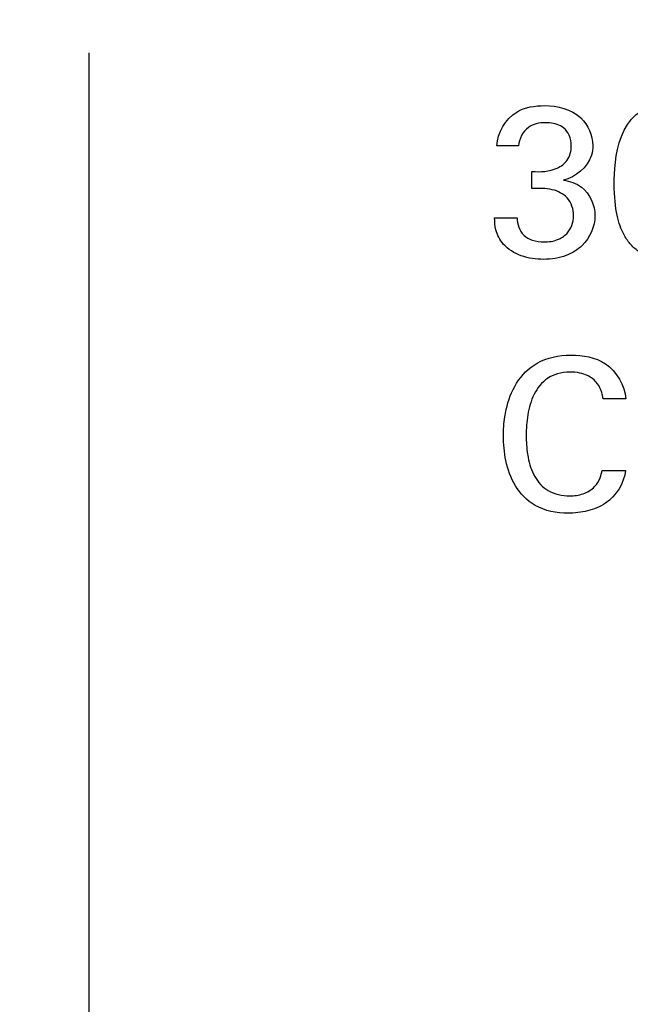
# Model space of a CAD drawing. Header units: inches. Extents: x 0 to 34, y 0 to 22.
# Tile 6 of 41: x 13.174 to 13.572, y 7.776 to 8.42. Entities that reach past the tile are written whole.
import ezdxf

# ---------------------------------------------------------------- set-up
doc = ezdxf.new("R2010")
doc.units = ezdxf.units.IN
doc.header["$LTSCALE"] = 1.87
doc.header["$MEASUREMENT"] = 0
doc.layers.get('0').update_dxf_attribs({"linetype": 'CONTINUOUS'})
doc.layers.add('DATUMCURVES', color=7, linetype='CONTINUOUS')
doc.layers.add('DIMENSIONS', color=7, linetype='CONTINUOUS')
doc.styles.get("Standard").update_dxf_attribs({"font": 'txt', "width": 0.8})
doc.dimstyles.new('DIMSTYLE_1', dxfattribs={"dimtxt": 0.125, "dimasz": 0.18, "dimexe": 0.18, "dimexo": 0.0625, "dimgap": 0.09, "dimtad": 0, "dimtih": 1, "dimtoh": 1, "dimdec": 3, "dimlfac": 0.5, "dimzin": 4, "dimdsep": 46, "dimtxsty": 'STANDARD', "dimblk": '_FILLED', "dimblk1": '_FILLED', "dimblk2": '_FILLED', "dimcen": 0.09, "dimadec": 0, "dimazin": 0, "dimtp": 0.001, "dimtm": 0.001, "dimtfac": 1, "dimtdec": 3, "dimtofl": 0, "dimtmove": 0, "dimatfit": 3, "dimldrblk": '_FILLED', "dimfxl": 1, "dimtolj": 1, "dimtzin": 4, "dimarcsym": 0})

# ---------------------------------------------------------------- blocks, each defined once
blk = doc.blocks.new('*D6')
at = {"layer": 'DIMENSIONS', "color": 2, "linetype": 'CONTINUOUS'}
blk.add_line((13.15667, 8.49043), (12.38167, 8.49043), dxfattribs=at)
at = {"layer": 'DIMENSIONS', "color": 2, "linetype": 'CONTINUOUS', "width": 0.8}
for s, p in [('[', (11.61917, 8.42793)), (']', (12.21917, 8.42793)), ('.671', (11.09417, 8.42793)), ('17.04', (11.71917, 8.42793))]:
    blk.add_text(s, height=0.125, dxfattribs=at).set_placement(p)
blk = doc.blocks.new('_FILLED')
at = {"color": 0, "linetype": 'BYBLOCK'}
blk.add_solid([(0, 0), (-1, 0.1736), (-1, -0.1736)], dxfattribs=at)
blk = doc.blocks.new('*D10')
at = {"layer": 'DIMENSIONS', "color": 2, "linetype": 'CONTINUOUS'}
blk.add_line((13.15667, 15.44443), (12.38167, 15.44443), dxfattribs=at)
at = {"layer": 'DIMENSIONS', "color": 2, "linetype": 'CONTINUOUS', "width": 0.8}
for s, p in [('[', (11.51917, 15.38193)), (']', (12.21917, 15.38193)), ('4.148', (10.89417, 15.38193)), ('105.36', (11.61917, 15.38193))]:
    blk.add_text(s, height=0.125, dxfattribs=at).set_placement(p)
blk = doc.blocks.new('*D20')
at = {"layer": 'DIMENSIONS', "color": 2, "linetype": 'CONTINUOUS'}
for p, q in [((13.21917, 8.39793), (13.21917, 6.75603)), ((13.21917, 6.75603), (13.37515, 6.36517)), ((13.37515, 6.36517), (13.37515, 6.16094))]:
    blk.add_line(p, q, dxfattribs=at)
at = {"layer": 'DIMENSIONS', "color": 2, "linetype": 'CONTINUOUS', "width": 0.8}
for s, p in [(']', (13.43765, 5.99844)), ('5.56', (13.43765, 5.59844)), ('[', (13.43765, 5.49844)), ('.219', (13.43765, 4.97344)), ('-', (13.43765, 4.87344))]:
    blk.add_text(s, height=0.125, rotation=90, dxfattribs=at).set_placement(p)

msp = doc.modelspace()

# ---------------------------------------------------------------- linework, layer by layer
at = {"layer": 'DATUMCURVES', "color": 40, "linetype": 'CONTINUOUS'}
for points, knots in [([(13.48548, 8.33709, -0.02453), (13.48578, 8.34562, -0.02453), (13.49483, 8.36126, -0.02453), (13.5104, 8.36336, -0.02453), (13.51662, 8.36336, -0.02453)], [0, 0, 0, 0, 0.578823, 1, 1, 1, 1]), ([(13.51662, 8.36336, -0.02453), (13.52492, 8.36336, -0.02453), (13.54125, 8.35948, -0.02453), (13.54804, 8.34392, -0.02453), (13.54804, 8.33737, -0.02453)], [0, 0, 0, 0, 0.559183, 1, 1, 1, 1]), ([(13.51981, 8.35213, -0.02453), (13.51889, 8.35221, -0.02453), (13.51394, 8.35238, -0.02453), (13.50434, 8.3504, -0.02453), (13.49999, 8.34161, -0.02453), (13.49951, 8.33709, -0.02453)], [0, 0, 0, 0, 0.095319, 0.508723, 1, 1, 1, 1]), ([(13.50828, 8.3204, -0.02453), (13.51379, 8.31993, -0.02453), (13.52256, 8.32038, -0.02453), (13.53249, 8.3275, -0.02453), (13.53452, 8.33624, -0.02453), (13.53337, 8.34386, -0.02453), (13.52853, 8.35024, -0.02453), (13.52325, 8.35183, -0.02453), (13.51981, 8.35213, -0.02453)], [0, 0, 0, 0, 0.288397, 0.434268, 0.602229, 0.724879, 0.827536, 1, 1, 1, 1]), ([(13.49951, 8.33709, -0.02453), (13.49878, 8.33709, -0.02453), (13.4941, 8.33709, -0.02453), (13.48942, 8.33709, -0.02453), (13.48548, 8.33709, -0.02453)], [0, 0, 0, 0, 0.15625, 1, 1, 1, 1]), ([(13.54804, 8.33737, -0.02453), (13.54804, 8.33521, -0.02453), (13.5468, 8.32483, -0.02453), (13.53681, 8.31649, -0.02453), (13.52885, 8.31471, -0.02453)], [0, 0, 0, 0, 0.209532, 1, 1, 1, 1]), ([(13.50828, 8.30915, -0.02453), (13.50828, 8.30973, -0.02453), (13.50828, 8.31348, -0.02453), (13.50828, 8.31724, -0.02453), (13.50828, 8.3204, -0.02453)], [0, 0, 0, 0, 0.15625, 1, 1, 1, 1]), ([(13.53552, 8.29149, -0.02453), (13.53556, 8.2958, -0.02453), (13.53276, 8.30394, -0.02453), (13.52092, 8.30968, -0.02453), (13.51273, 8.30927, -0.02453), (13.50828, 8.30915, -0.02453)], [0, 0, 0, 0, 0.339064, 0.636728, 1, 1, 1, 1]), ([(13.52885, 8.31471, -0.02453), (13.53306, 8.31411, -0.02453), (13.54429, 8.31051, -0.02453), (13.54943, 8.29824, -0.02453), (13.54943, 8.29135, -0.02453)], [0, 0, 0, 0, 0.381703, 1, 1, 1, 1]), ([(13.62651, 8.31456, -0.02453), (13.62651, 8.30316, -0.02453), (13.62427, 8.2855, -0.02453), (13.61477, 8.27036, -0.02453), (13.60214, 8.26378, -0.02453), (13.59215, 8.2631, -0.02453), (13.58508, 8.26433, -0.02453), (13.57758, 8.26794, -0.02453), (13.57193, 8.27319, -0.02453), (13.56748, 8.2802, -0.02453), (13.5636, 8.29038, -0.02453), (13.562, 8.30372, -0.02453), (13.562, 8.31233, -0.02453)], [0, 0, 0, 0, 0.085454, 0.170907, 0.237509, 0.30411, 0.403152, 0.502193, 0.601235, 0.700276, 0.850138, 1, 1, 1, 1]), ([(13.54943, 8.29135, -0.02453), (13.54943, 8.28437, -0.02453), (13.54428, 8.27286, -0.02453), (13.53022, 8.26436, -0.02453), (13.51604, 8.26229, -0.02453), (13.50138, 8.26426, -0.02453), (13.48958, 8.27134, -0.02453), (13.48441, 8.28133, -0.02453), (13.48404, 8.28749, -0.02453), (13.48394, 8.29009, -0.02453)], [0, 0, 0, 0, 0.219731, 0.349014, 0.504981, 0.661263, 0.807901, 0.918084, 1, 1, 1, 1]), ([(13.48394, 8.29009, -0.02453), (13.48471, 8.29009, -0.02453), (13.48962, 8.29009, -0.02453), (13.49454, 8.29009, -0.02453), (13.49869, 8.29009, -0.02453)], [0, 0, 0, 0, 0.15625, 1, 1, 1, 1]), ([(13.49869, 8.29009, -0.02453), (13.49863, 8.28606, -0.02453), (13.5009, 8.27927, -0.02453), (13.50892, 8.27496, -0.02453), (13.51666, 8.27402, -0.02453), (13.52468, 8.27512, -0.02453), (13.53302, 8.28034, -0.02453), (13.53549, 8.28713, -0.02453), (13.53552, 8.29149, -0.02453)], [0, 0, 0, 0, 0.220413, 0.337551, 0.480664, 0.641178, 0.770875, 1, 1, 1, 1]), ([(13.49065, 8.16005, -0.02453), (13.4909, 8.16167, -0.02453), (13.49233, 8.16934, -0.02453), (13.49713, 8.18279, -0.02453), (13.51183, 8.19772, -0.02453), (13.53383, 8.20185, -0.02453), (13.55897, 8.19766, -0.02453), (13.56895, 8.18073, -0.02453), (13.56965, 8.17195, -0.02453)], [0, 0, 0, 0, 0.043051, 0.203777, 0.368042, 0.56519, 0.769127, 1, 1, 1, 1]), ([(13.55478, 8.17195, -0.02453), (13.55456, 8.17336, -0.02453), (13.55388, 8.17689, -0.02453), (13.55108, 8.18274, -0.02453), (13.54561, 8.18705, -0.02453), (13.53919, 8.18901, -0.02453), (13.53251, 8.18957, -0.02453), (13.52517, 8.18873, -0.02453), (13.51625, 8.18464, -0.02453), (13.5088, 8.17502, -0.02453), (13.50523, 8.16163, -0.02453), (13.50431, 8.14836, -0.02453), (13.50483, 8.13978, -0.02453), (13.50545, 8.13577, -0.02453)], [0, 0, 0, 0, 0.043014, 0.108331, 0.191161, 0.244075, 0.30928, 0.392206, 0.464254, 0.599887, 0.741499, 0.877811, 1, 1, 1, 1]), ([(13.56965, 8.17195, -0.02453), (13.56888, 8.17195, -0.02453), (13.56392, 8.17195, -0.02453), (13.55896, 8.17195, -0.02453), (13.55478, 8.17195, -0.02453)], [0, 0, 0, 0, 0.15625, 1, 1, 1, 1]), ([(13.56938, 8.12511, -0.02453), (13.5685, 8.11679, -0.02453), (13.56067, 8.10435, -0.02453), (13.54468, 8.0982, -0.02453), (13.52887, 8.09627, -0.02453), (13.51047, 8.09981, -0.02453), (13.49643, 8.11438, -0.02453), (13.49078, 8.13107, -0.02453), (13.48933, 8.14646, -0.02453), (13.49002, 8.15598, -0.02453), (13.49065, 8.16005, -0.02453)], [0, 0, 0, 0, 0.183005, 0.275202, 0.369674, 0.530895, 0.663306, 0.79185, 0.910087, 1, 1, 1, 1]), ([(13.50545, 8.13577, -0.02453), (13.50555, 8.1351, -0.02453), (13.50642, 8.13003, -0.02453), (13.50913, 8.12096, -0.02453), (13.51866, 8.11041, -0.02453), (13.53111, 8.10797, -0.02453), (13.54187, 8.10925, -0.02453), (13.54926, 8.11361, -0.02453), (13.5529, 8.11966, -0.02453), (13.5538, 8.1235, -0.02453), (13.55408, 8.12511, -0.02453)], [0, 0, 0, 0, 0.028137, 0.213924, 0.38851, 0.590444, 0.71427, 0.836454, 0.932282, 1, 1, 1, 1]), ([(13.55408, 8.12511, -0.02453), (13.55487, 8.12511, -0.02453), (13.55997, 8.12511, -0.02453), (13.56507, 8.12511, -0.02453), (13.56938, 8.12511, -0.02453)], [0, 0, 0, 0, 0.15625, 1, 1, 1, 1])]:
    msp.add_open_spline(points, degree=3, knots=knots, dxfattribs=at)
msp.add_open_spline([(13.562, 8.31233, -0.02453), (13.562, 8.32666, -0.02453), (13.56367, 8.36349, -0.02453), (13.59425, 8.36349, -0.02453)], degree=3, dxfattribs=at)

# ---------------------------------------------------------------- dimensions: what is measured, and where the dimension line sits
at = {"layer": 'DIMENSIONS', "color": 2, "linetype": 'CONTINUOUS'}
for feature_location, picture, middle in [((13.15667, 15.44443), '*D10', (11.60667, 15.44443)), ((13.15667, 8.49043), '*D6', (11.70667, 8.49043))]:
    dim = msp.add_ordinate_dim(feature_location=feature_location, offset=(-0.775, 0), dtype=0, origin=(13.21917, 7.14843), dimstyle='DIMSTYLE_1', dxfattribs=at)
    dim.commit()
    dim.dimension.update_dxf_attribs({"geometry": picture, "text_midpoint": middle})
dim = msp.add_ordinate_dim(feature_location=(13.21917, 8.39793), offset=(0.15599, -2.237), dtype=0, origin=(13.65717, 8.46043), text='-<>', dimstyle='DIMSTYLE_1', dxfattribs=at)
dim.commit()
dim.dimension.update_dxf_attribs({"geometry": '*D20', "text_midpoint": (13.37515, 5.48594)})

doc.saveas('drawing.dxf')
